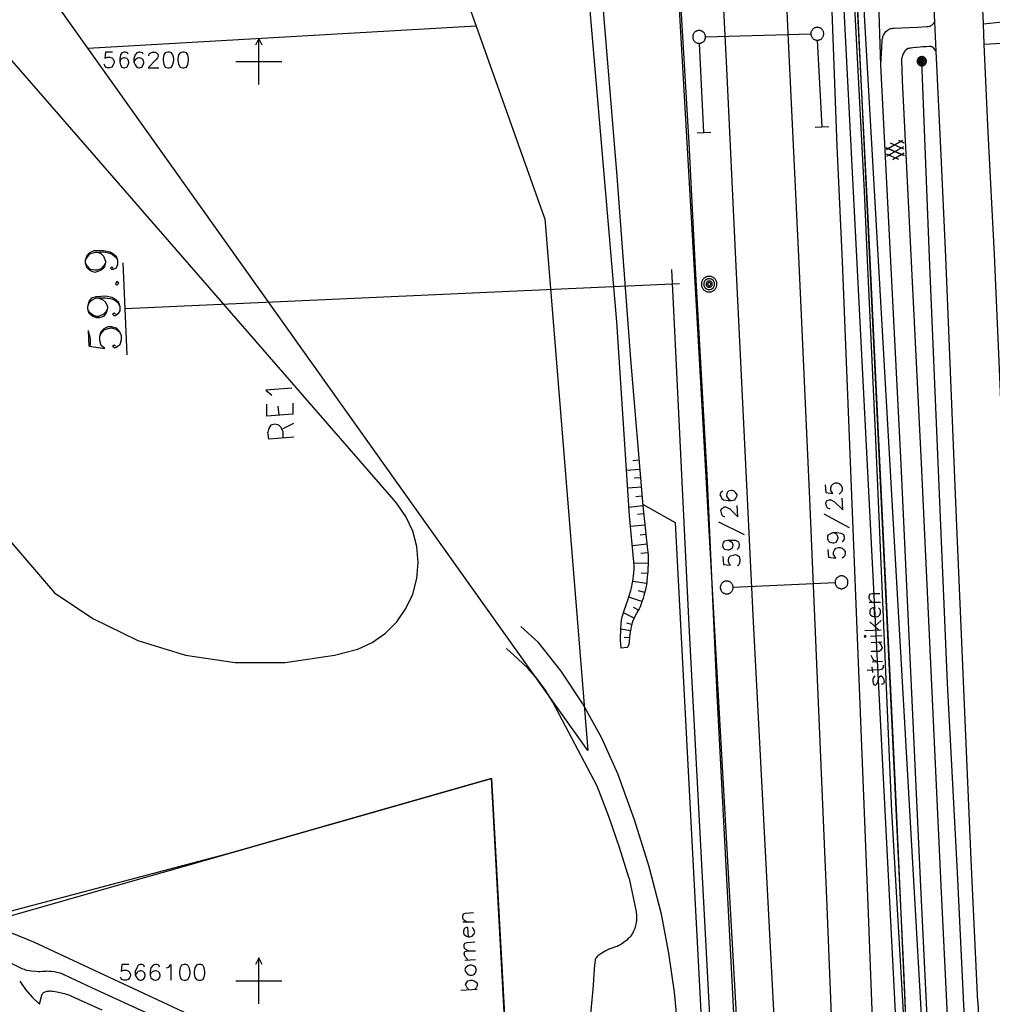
# Model space of a CAD drawing. Header units: millimetres. Extents: x 237058 to 239804, y 565701 to 567407.
# Tile 22 of 64: x 238074 to 238180, y 566097 to 566205. Entities that reach past the tile are written whole.
import ezdxf

# ---------------------------------------------------------------- set-up
doc = ezdxf.new("R2010")
doc.units = ezdxf.units.MM
doc.layers.add('T4675650', color=8, linetype='CONTINUOUS')

msp = doc.modelspace()

# ---------------------------------------------------------------- linework, layer by layer
at = {"layer": 'T4675650'}
for p, q in [((238147.365, 566177.975), (238140.329, 566301.143)), ((238131.124, 566182.923), (238109.653, 566243.239)), ((238173.882, 566064.719), (238164.727, 566226.1)), ((238173.693, 566201.148), (238173.539, 566204.323)), ((238081.395, 566201.466), (238123.652, 566203.913)), ((238178.942, 566201.891), (238178.841, 566204.124)), ((238100, 566197.5), (238100, 566202.5)), ((238148.605, 566202.708), (238160.067, 566203.013)), ((238158.796, 566178.048), (238157.64, 566202.295)), ((238161.283, 566192.921), (238160.802, 566202.333)), ((238148.435, 566192.281), (238147.941, 566201.99)), ((238173.71, 566201.126), (238173.693, 566201.148)), ((238178.939, 566201.891), (238178.942, 566201.891)), ((238097.5, 566200), (238102.5, 566200)), ((238151.945, 566177.737), (238150.887, 566200.022)), ((238160.534, 566192.883), (238162.032, 566192.959)), ((238147.686, 566192.243), (238149.184, 566192.319)), ((238168.283, 566190.428), (238170.025, 566191.41)), ((238170.025, 566191.41), (238168.283, 566190.428)), ((238170.183, 566191.168), (238169.629, 566191.411)), ((238169.629, 566191.411), (238170.183, 566191.168)), ((238170.209, 566189.795), (238168.273, 566190.636)), ((238168.273, 566190.636), (238170.209, 566189.795)), ((238168.318, 566189.722), (238170.183, 566190.752)), ((238168.318, 566189.722), (238170.183, 566190.752)), ((238170.196, 566190.482), (238168.749, 566191.118)), ((238170.196, 566190.482), (238168.749, 566191.118)), ((238169.627, 566189.37), (238168.307, 566189.951)), ((238169.627, 566189.37), (238168.307, 566189.951)), ((238168.982, 566189.359), (238170.197, 566190.044)), ((238170.197, 566190.044), (238168.982, 566189.359)), ((238085.679, 566168.105), (238085.227, 566178.095)), ((238153.471, 566069.894), (238147.365, 566177.975)), ((238145.781, 566175.826), (238085.453, 566173.1)), ((238081.53, 566169.033), (238081.453, 566170.733)), ((238102.067, 566162.509), (238102.176, 566161.528)), ((238102.503, 566160.001), (238103.812, 566160.655)), ((238102.612, 566159.782), (238102.612, 566159.019)), ((238141.37, 566156.625), (238140.707, 566156.569)), ((238141.454, 566155.622), (238140.011, 566155.501)), ((238141.529, 566154.725), (238140.842, 566154.667)), ((238141.613, 566153.722), (238140.134, 566153.598)), ((238141.786, 566151.669), (238140.269, 566151.505)), ((238141.698, 566152.71), (238141.019, 566152.653)), ((238141.881, 566150.788), (238141.192, 566150.714)), ((238161.462, 566150.789), (238164.245, 566149.32)), ((238142.012, 566149.581), (238140.44, 566149.411)), ((238150.021, 566149.939), (238152.804, 566148.547)), ((238142.124, 566148.546), (238141.487, 566148.477)), ((238142.238, 566147.489), (238140.639, 566147.316)), ((238142.334, 566146.554), (238141.555, 566146.495)), ((238142.364, 566145.391), (238140.817, 566145.422)), ((238142.304, 566144.298), (238141.596, 566144.359)), ((238142.187, 566143.237), (238140.695, 566143.454)), ((238151.609, 566142.823), (238162.705, 566143.325)), ((238141.989, 566142.259), (238141.305, 566142.434)), ((238141.688, 566141.254), (238140.249, 566141.739)), ((238166.409, 566141.203), (238167.646, 566141.203)), ((238140.844, 566139.468), (238139.681, 566140.05)), ((238141.314, 566140.321), (238140.76, 566140.611)), ((238140.577, 566138.751), (238140.032, 566138.893)), ((238166.487, 566139.039), (238167.414, 566138.189)), ((238167.028, 566138.575), (238167.724, 566139.193)), ((238140.432, 566138.071), (238139.387, 566138.258)), ((238165.946, 566138.111), (238167.724, 566138.189)), ((238140.322, 566137.311), (238139.757, 566137.351)), ((238166.564, 566137.493), (238167.801, 566137.57)), ((238166.641, 566136.797), (238167.801, 566136.874)), ((238128.189, 566135.028), (238126.946, 566136.165)), ((238166.719, 566134.71), (238167.878, 566134.787)), ((238166.796, 566133.55), (238166.719, 566134.169)), ((238136.804, 566121.17), (238131.979, 566130.311)), ((238070.339, 566106.316), (238125.329, 566122.026)), ((238125.329, 566122.026), (238127.602, 566079.919)), ((238122.192, 566106.417), (238123.429, 566106.417)), ((238100, 566097.5), (238100, 566102.5)), ((238122.424, 566102.242), (238123.583, 566102.32)), ((238097.5, 566100), (238102.5, 566100)), ((238121.96, 566098.996), (238123.738, 566099.073))]:
    msp.add_line(p, q, dxfattribs=at)
for points in [[(238150.887, 566200.022), (238147.737, 566261.821), (238144.301, 566327.303), (238141.118, 566388.504), (238138.25, 566444.056), (238135.826, 566489.791), (238132.031, 566560.563), (238128.723, 566619.254), (238128.606, 566621.477)], [(238157.64, 566202.295), (238155.691, 566245.428), (238152.377, 566312.168), (238145.814, 566436.29), (238140.995, 566524.483), (238137.319, 566582.472)], [(238147.911, 566583.159), (238154.37, 566537.171), (238164.335, 566340.343), (238166.261, 566340.476), (238169.446, 566276.643), (238160.366, 566276.342), (238162.631, 566225.548), (238170.903, 566063.994), (238163.188, 566066.598), (238163.426, 566063.23)], [(238173.539, 566204.323), (238173.332, 566208.608), (238171.818, 566250.032), (238170.118, 566294.25), (238168.37, 566331.61), (238166.573, 566367.418), (238165.511, 566389.606), (238164.265, 566413.218), (238163.04, 566435.041), (238161.162, 566480.563), (238160.282, 566505.323), (238158.346, 566548.159), (238156.519, 566560.894), (238155.946, 566564.326), (238153.988, 566573.359)], [(238152.628, 566077.07), (238152.36, 566083.003), (238151.346, 566102.809), (238149.887, 566131.12), (238148.836, 566154.383), (238147.511, 566177.536), (238146.818, 566191.134), (238145.326, 566216.225), (238143.667, 566242.381), (238142.441, 566268.199), (238141.29, 566293.663), (238139.571, 566327.745), (238138.049, 566360.107), (238135.004, 566420.897), (238133.385, 566451.315)], [(238127.528, 566081.285), (238126.128, 566107.217), (238125.329, 566122.026), (238096.491, 566113.787), (238063.54, 566105.084), (238053.353, 566119.259), (238043.069, 566132.743), (238031.978, 566142.635), (238022.066, 566151.476), (238007.726, 566202.48), (237992.12, 566257.709), (237989.19, 566268.108), (237979.57, 566302.628), (237965.974, 566298.488), (237947.291, 566363.769), (237927.587, 566364.472), (237926.001, 566373.845), (237922.135, 566384.05), (237898.929, 566384.625), (237889.718, 566442.757)], [(238168.007, 566063.917), (238167.287, 566082.485), (238166.302, 566108.254), (238163.501, 566178.261), (238162.93, 566190.789), (238161.633, 566226.083), (238158.193, 566296.93), (238156.218, 566335.353), (238154.105, 566377.589), (238154.074, 566378.208)], [(238135.808, 566125.058), (237973.7, 566352.69), (237972.28, 566355.056), (237970.558, 566358.321), (237968.884, 566362.631), (237968.459, 566364.922)], [(237951.183, 566289.881), (238077.763, 566142.203), (238081.929, 566139.398), (238086.831, 566137.038), (238092.03, 566135.434), (238097.41, 566134.623), (238102.851, 566134.623), (238108.23, 566135.434), (238108.969, 566135.611), (238109.067, 566135.627), (238110.755, 566136.08), (238112.339, 566136.818), (238113.771, 566137.821), (238115.006, 566139.056), (238116.009, 566140.488), (238116.747, 566142.072), (238117.2, 566143.76), (238117.352, 566145.501), (238117.2, 566147.242), (238116.747, 566148.93), (238116.009, 566150.513), (238115.006, 566151.945), (238114.683, 566152.312), (238017.989, 566263.51)], [(238170.563, 566064.843), (238171.711, 566064.425), (238170.174, 566101.29), (238164.856, 566212.496), (238161.38, 566277.552)], [(238161.443, 566276.378), (238162.883, 566249.43), (238166.265, 566183.036), (238169.227, 566121.086), (238170.968, 566082.254)], [(238178.841, 566204.124), (238180.927, 566204.322), (238181.113, 566204.348), (238181.251, 566204.38), (238181.354, 566204.415), (238181.43, 566204.447), (238181.487, 566204.477), (238181.571, 566204.528), (238181.654, 566204.591), (238181.712, 566204.646), (238181.754, 566204.697), (238181.784, 566204.744), (238181.806, 566204.787), (238181.835, 566204.865), (238181.849, 566204.925), (238181.861, 566205.016), (238181.862, 566205.108), (238181.764, 566207.596), (238180.976, 566230.22), (238178.978, 566273.266), (238178.978, 566273.297)], [(238178.942, 566201.891), (238182.058, 566202.065), (238183.165, 566202.118), (238183.226, 566202.124), (238183.286, 566202.133), (238183.401, 566202.161), (238183.503, 566202.197), (238183.589, 566202.235), (238183.661, 566202.274), (238183.72, 566202.312), (238183.768, 566202.349), (238183.806, 566202.383), (238183.863, 566202.447), (238183.897, 566202.499), (238183.916, 566202.54), (238183.935, 566202.604), (238183.94, 566202.672), (238183.757, 566207.665), (238182.969, 566230.301), (238180.98, 566273.139)], [(238178.841, 566204.124), (238178.482, 566212.06), (238177.27, 566241.515), (238176.024, 566271.744), (238175.996, 566272.248)], [(238135.751, 566226.256), (238138.951, 566187.529), (238140.446, 566167.628), (238141.784, 566151.687), (238142.304, 566146.877), (238142.325, 566146.662), (238142.352, 566146.257), (238142.364, 566145.902), (238142.366, 566145.591), (238142.362, 566145.319), (238142.343, 566144.843), (238142.319, 566144.485), (238142.271, 566143.95), (238142.211, 566143.415), (238142.163, 566143.079), (238142.11, 566142.788), (238142.055, 566142.534), (238142.003, 566142.314), (238141.9, 566141.931), (238141.815, 566141.645), (238141.676, 566141.219), (238141.527, 566140.795), (238141.481, 566140.675), (238141.382, 566140.456), (238141.286, 566140.269), (238140.926, 566139.626), (238140.842, 566139.463), (238140.782, 566139.339), (238140.702, 566139.15), (238140.634, 566138.954), (238140.587, 566138.79), (238140.517, 566138.5), (238140.471, 566138.281), (238140.411, 566137.951), (238140.356, 566137.621), (238140.339, 566137.504), (238140.321, 566137.298), (238140.301, 566136.987), (238140.287, 566136.832), (238140.266, 566136.677), (238140.255, 566136.614), (238140.226, 566136.497), (238140.195, 566136.412), (238140.164, 566136.356), (238140.137, 566136.32), (238140.114, 566136.298), (238140.074, 566136.273), (238140.028, 566136.26), (238139.421, 566136.186), (238139.36, 566137.07), (238139.351, 566137.314), (238139.354, 566137.498), (238139.379, 566138.049), (238139.394, 566138.439), (238139.408, 566138.731), (238139.425, 566138.95), (238139.444, 566139.113), (238139.461, 566139.235), (238139.496, 566139.417), (238139.541, 566139.598), (238139.605, 566139.815), (238139.728, 566140.188), (238140.017, 566141.019), (238140.109, 566141.298), (238140.292, 566141.876), (238140.47, 566142.457), (238140.518, 566142.624), (238140.591, 566142.918), (238140.638, 566143.14), (238140.698, 566143.476), (238140.747, 566143.815), (238140.773, 566144.034), (238140.809, 566144.419), (238140.825, 566144.708), (238140.831, 566144.924), (238140.826, 566145.248), (238140.818, 566145.41), (238140.805, 566145.572), (238140.328, 566150.588), (238138.965, 566171.689), (238136.057, 566205.57)], [(238167.696, 566199.618), (238167.174, 566215.603), (238164.228, 566217.682)], [(238168.888, 566064.039), (238171.758, 566065.339), (238170.284, 566094.007), (238168.881, 566118.446), (238167.126, 566158.907), (238166.236, 566178.385), (238165.892, 566185.915), (238164.228, 566217.682)], [(238167.696, 566199.618), (238167.823, 566202.217), (238167.836, 566202.372), (238167.857, 566202.506), (238167.884, 566202.621), (238167.914, 566202.72), (238167.946, 566202.806), (238167.978, 566202.879), (238168.045, 566203.005), (238168.105, 566203.097), (238168.155, 566203.164), (238168.24, 566203.262), (238168.337, 566203.356), (238168.431, 566203.431), (238168.514, 566203.485), (238168.589, 566203.525), (238168.655, 566203.553), (238168.773, 566203.591), (238168.863, 566203.612), (238169, 566203.632), (238169.139, 566203.642), (238170.737, 566203.705), (238171.714, 566203.753), (238172.69, 566203.807), (238172.847, 566203.822), (238172.966, 566203.844), (238173.051, 566203.869), (238173.112, 566203.894), (238173.155, 566203.916), (238173.214, 566203.957), (238173.266, 566204.007), (238173.539, 566204.323)], [(238147.41, 566203.184), (238147.369, 566203.139), (238147.332, 566203.091), (238147.299, 566203.039), (238147.271, 566202.985), (238147.247, 566202.928), (238147.229, 566202.87), (238147.216, 566202.811), (238147.208, 566202.75), (238147.205, 566202.689), (238147.208, 566202.628), (238147.216, 566202.567), (238147.229, 566202.508), (238147.247, 566202.45), (238147.271, 566202.393), (238147.299, 566202.339), (238147.332, 566202.287), (238147.369, 566202.239), (238147.41, 566202.194), (238147.455, 566202.153), (238147.503, 566202.116), (238147.555, 566202.083), (238147.609, 566202.055), (238147.666, 566202.031), (238147.724, 566202.013), (238147.783, 566202), (238147.844, 566201.992), (238147.905, 566201.989), (238147.966, 566201.992), (238148.027, 566202), (238148.086, 566202.013), (238148.144, 566202.031), (238148.201, 566202.055), (238148.255, 566202.083), (238148.307, 566202.116), (238148.355, 566202.153), (238148.4, 566202.194), (238148.441, 566202.239), (238148.478, 566202.287), (238148.511, 566202.339), (238148.539, 566202.393), (238148.563, 566202.45), (238148.581, 566202.508), (238148.594, 566202.567), (238148.602, 566202.628), (238148.605, 566202.689), (238148.602, 566202.75), (238148.594, 566202.811), (238148.581, 566202.87), (238148.563, 566202.928), (238148.539, 566202.985), (238148.511, 566203.039), (238148.478, 566203.091), (238148.441, 566203.139), (238148.4, 566203.184), (238148.355, 566203.225), (238148.307, 566203.262), (238148.255, 566203.295), (238148.201, 566203.323), (238148.144, 566203.347), (238148.086, 566203.365), (238148.027, 566203.378), (238147.966, 566203.386), (238147.905, 566203.389), (238147.844, 566203.386), (238147.783, 566203.378), (238147.724, 566203.365), (238147.666, 566203.347), (238147.609, 566203.323), (238147.555, 566203.295), (238147.503, 566203.262), (238147.455, 566203.225), (238147.41, 566203.184)], [(238160.272, 566203.527), (238160.231, 566203.482), (238160.194, 566203.434), (238160.161, 566203.382), (238160.133, 566203.328), (238160.109, 566203.271), (238160.091, 566203.213), (238160.078, 566203.154), (238160.07, 566203.093), (238160.067, 566203.032), (238160.07, 566202.971), (238160.078, 566202.91), (238160.091, 566202.851), (238160.109, 566202.793), (238160.133, 566202.736), (238160.161, 566202.682), (238160.194, 566202.63), (238160.231, 566202.582), (238160.272, 566202.537), (238160.317, 566202.496), (238160.365, 566202.459), (238160.417, 566202.426), (238160.471, 566202.398), (238160.528, 566202.374), (238160.586, 566202.356), (238160.645, 566202.343), (238160.706, 566202.335), (238160.767, 566202.332), (238160.828, 566202.335), (238160.889, 566202.343), (238160.948, 566202.356), (238161.006, 566202.374), (238161.063, 566202.398), (238161.117, 566202.426), (238161.169, 566202.459), (238161.217, 566202.496), (238161.262, 566202.537), (238161.303, 566202.582), (238161.34, 566202.63), (238161.373, 566202.682), (238161.401, 566202.736), (238161.425, 566202.793), (238161.443, 566202.851), (238161.456, 566202.91), (238161.464, 566202.971), (238161.467, 566203.032), (238161.464, 566203.093), (238161.456, 566203.154), (238161.443, 566203.213), (238161.425, 566203.271), (238161.401, 566203.328), (238161.373, 566203.382), (238161.34, 566203.434), (238161.303, 566203.482), (238161.262, 566203.527), (238161.217, 566203.568), (238161.169, 566203.605), (238161.117, 566203.638), (238161.063, 566203.666), (238161.006, 566203.69), (238160.948, 566203.708), (238160.889, 566203.721), (238160.828, 566203.729), (238160.767, 566203.732), (238160.706, 566203.729), (238160.645, 566203.721), (238160.586, 566203.708), (238160.528, 566203.69), (238160.471, 566203.666), (238160.417, 566203.638), (238160.365, 566203.605), (238160.317, 566203.568), (238160.272, 566203.527)], [(238100.363, 566201.787), (238100, 566202.5), (238099.637, 566201.787)], [(238084.081, 566201.036), (238083.308, 566201.036), (238083.231, 566200.34), (238083.308, 566200.418), (238083.54, 566200.495), (238083.772, 566200.495), (238084.004, 566200.418), (238084.159, 566200.263), (238084.236, 566200.031), (238084.236, 566199.877), (238084.159, 566199.645), (238084.004, 566199.413), (238083.772, 566199.335), (238083.54, 566199.335), (238083.308, 566199.413), (238083.231, 566199.567), (238083.154, 566199.722)], [(238085.782, 566200.804), (238085.705, 566200.959), (238085.473, 566201.036), (238085.318, 566201.036), (238085.086, 566200.959), (238084.932, 566200.727), (238084.854, 566200.34), (238084.854, 566199.954), (238084.932, 566199.645), (238085.086, 566199.413), (238085.318, 566199.335), (238085.396, 566199.335), (238085.628, 566199.413), (238085.782, 566199.645), (238085.859, 566199.877), (238085.859, 566199.954), (238085.782, 566200.186), (238085.628, 566200.34), (238085.396, 566200.418), (238085.318, 566200.418), (238085.086, 566200.34), (238084.932, 566200.186), (238084.854, 566199.954)], [(238087.405, 566200.804), (238087.328, 566200.959), (238087.096, 566201.036), (238086.942, 566201.036), (238086.71, 566200.959), (238086.555, 566200.727), (238086.401, 566200.34), (238086.401, 566199.954), (238086.555, 566199.645), (238086.71, 566199.413), (238086.942, 566199.335), (238087.019, 566199.335), (238087.251, 566199.413), (238087.405, 566199.645), (238087.483, 566199.877), (238087.483, 566199.954), (238087.405, 566200.186), (238087.251, 566200.34), (238087.019, 566200.418), (238086.942, 566200.418), (238086.71, 566200.34), (238086.555, 566200.186), (238086.401, 566199.954)], [(238088.024, 566200.65), (238088.024, 566200.727), (238088.101, 566200.882), (238088.256, 566200.959), (238088.41, 566201.036), (238088.72, 566201.036), (238088.874, 566200.959), (238088.952, 566200.882), (238089.029, 566200.727), (238089.029, 566200.572), (238088.952, 566200.418), (238088.797, 566200.186), (238087.947, 566199.335), (238089.106, 566199.335)], [(238090.111, 566201.036), (238089.802, 566200.959), (238089.647, 566200.727), (238089.57, 566200.34), (238089.57, 566200.108), (238089.647, 566199.722), (238089.802, 566199.413), (238090.111, 566199.335), (238090.266, 566199.335), (238090.498, 566199.413), (238090.652, 566199.722), (238090.73, 566200.108), (238090.73, 566200.34), (238090.652, 566200.727), (238090.498, 566200.959), (238090.266, 566201.036), (238090.111, 566201.036)], [(238091.734, 566201.036), (238091.425, 566200.959), (238091.271, 566200.727), (238091.193, 566200.34), (238091.193, 566200.108), (238091.271, 566199.722), (238091.425, 566199.413), (238091.734, 566199.335), (238091.889, 566199.335), (238092.121, 566199.413), (238092.276, 566199.722), (238092.353, 566200.108), (238092.353, 566200.34), (238092.276, 566200.727), (238092.121, 566200.959), (238091.889, 566201.036), (238091.734, 566201.036)], [(238173.693, 566201.148), (238173.416, 566201.496), (238173.381, 566201.534), (238173.343, 566201.563), (238173.305, 566201.586), (238173.267, 566201.603), (238173.19, 566201.625), (238173.117, 566201.637), (238173.05, 566201.641), (238172.93, 566201.639), (238172.658, 566201.619), (238172.218, 566201.603), (238171.952, 566201.588), (238171.553, 566201.555), (238171.154, 566201.509), (238170.973, 566201.484), (238170.839, 566201.46), (238170.739, 566201.436), (238170.666, 566201.412), (238170.557, 566201.365), (238170.503, 566201.336), (238170.45, 566201.303), (238170.387, 566201.254), (238170.338, 566201.207), (238170.301, 566201.164), (238170.244, 566201.082), (238170.208, 566201.016), (238170.159, 566200.913), (238170.049, 566200.655), (238170.004, 566200.541), (238169.975, 566200.454), (238169.957, 566200.389), (238169.94, 566200.291), (238169.935, 566200.19), (238169.998, 566197.954), (238172.067, 566156.305), (238174.204, 566110.365), (238175.599, 566082.025)], [(238178.225, 566097.704), (238177.526, 566113.173), (238175.83, 566152.026), (238174.763, 566178.772), (238174.241, 566189.81), (238173.693, 566201.148)], [(238181.211, 566151.673), (238180.711, 566164.05), (238180.035, 566179.011), (238179.375, 566192.308), (238178.942, 566201.891)], [(238172.637, 566200.047), (238172.635, 566200.091), (238172.629, 566200.134), (238172.62, 566200.176), (238172.607, 566200.218), (238172.59, 566200.258), (238172.57, 566200.297), (238172.547, 566200.334), (238172.52, 566200.368), (238172.491, 566200.401), (238172.458, 566200.43), (238172.424, 566200.457), (238172.387, 566200.48), (238172.348, 566200.5), (238172.308, 566200.517), (238172.266, 566200.53), (238172.224, 566200.539), (238172.181, 566200.545), (238172.137, 566200.547), (238172.093, 566200.545), (238172.05, 566200.539), (238172.008, 566200.53), (238171.966, 566200.517), (238171.926, 566200.5), (238171.887, 566200.48), (238171.85, 566200.457), (238171.816, 566200.43), (238171.783, 566200.401), (238171.754, 566200.368), (238171.727, 566200.334), (238171.704, 566200.297), (238171.684, 566200.258), (238171.667, 566200.218), (238171.654, 566200.176), (238171.645, 566200.134), (238171.639, 566200.091), (238171.637, 566200.047), (238171.639, 566200.003), (238171.645, 566199.96), (238171.654, 566199.918), (238171.667, 566199.876), (238171.684, 566199.836), (238171.704, 566199.797), (238171.727, 566199.76), (238171.754, 566199.726), (238171.783, 566199.693), (238171.816, 566199.664), (238171.85, 566199.637), (238171.887, 566199.614), (238171.926, 566199.594), (238171.966, 566199.577), (238172.008, 566199.564), (238172.05, 566199.555), (238172.093, 566199.549), (238172.137, 566199.547), (238172.181, 566199.549), (238172.224, 566199.555), (238172.266, 566199.564), (238172.308, 566199.577), (238172.348, 566199.594), (238172.387, 566199.614), (238172.424, 566199.637), (238172.458, 566199.664), (238172.491, 566199.693), (238172.52, 566199.726), (238172.547, 566199.76), (238172.57, 566199.797), (238172.59, 566199.836), (238172.607, 566199.876), (238172.62, 566199.918), (238172.629, 566199.96), (238172.635, 566200.003), (238172.637, 566200.047)], [(238172.487, 566200.047), (238172.486, 566200.078), (238172.482, 566200.108), (238172.475, 566200.138), (238172.466, 566200.167), (238172.454, 566200.195), (238172.44, 566200.222), (238172.424, 566200.248), (238172.405, 566200.272), (238172.384, 566200.294), (238172.362, 566200.315), (238172.338, 566200.334), (238172.312, 566200.35), (238172.285, 566200.364), (238172.257, 566200.376), (238172.228, 566200.385), (238172.198, 566200.392), (238172.168, 566200.396), (238172.137, 566200.397), (238172.106, 566200.396), (238172.076, 566200.392), (238172.046, 566200.385), (238172.017, 566200.376), (238171.989, 566200.364), (238171.962, 566200.35), (238171.936, 566200.334), (238171.912, 566200.315), (238171.89, 566200.294), (238171.869, 566200.272), (238171.85, 566200.248), (238171.834, 566200.222), (238171.82, 566200.195), (238171.808, 566200.167), (238171.799, 566200.138), (238171.792, 566200.108), (238171.788, 566200.078), (238171.787, 566200.047), (238171.788, 566200.016), (238171.792, 566199.986), (238171.799, 566199.956), (238171.808, 566199.927), (238171.82, 566199.899), (238171.834, 566199.872), (238171.85, 566199.846), (238171.869, 566199.822), (238171.89, 566199.8), (238171.912, 566199.779), (238171.936, 566199.76), (238171.962, 566199.744), (238171.989, 566199.73), (238172.017, 566199.718), (238172.046, 566199.709), (238172.076, 566199.702), (238172.106, 566199.698), (238172.137, 566199.697), (238172.168, 566199.698), (238172.198, 566199.702), (238172.228, 566199.709), (238172.257, 566199.718), (238172.285, 566199.73), (238172.312, 566199.744), (238172.338, 566199.76), (238172.362, 566199.779), (238172.384, 566199.8), (238172.405, 566199.822), (238172.424, 566199.846), (238172.44, 566199.872), (238172.454, 566199.899), (238172.466, 566199.927), (238172.475, 566199.956), (238172.482, 566199.986), (238172.486, 566200.016), (238172.487, 566200.047)], [(238172.337, 566200.047), (238172.336, 566200.064), (238172.334, 566200.082), (238172.33, 566200.099), (238172.325, 566200.115), (238172.318, 566200.132), (238172.31, 566200.147), (238172.301, 566200.162), (238172.29, 566200.176), (238172.278, 566200.188), (238172.266, 566200.2), (238172.252, 566200.211), (238172.237, 566200.22), (238172.222, 566200.228), (238172.205, 566200.235), (238172.189, 566200.24), (238172.172, 566200.244), (238172.154, 566200.246), (238172.137, 566200.247), (238172.12, 566200.246), (238172.102, 566200.244), (238172.085, 566200.24), (238172.069, 566200.235), (238172.052, 566200.228), (238172.037, 566200.22), (238172.022, 566200.211), (238172.008, 566200.2), (238171.996, 566200.188), (238171.984, 566200.176), (238171.973, 566200.162), (238171.964, 566200.147), (238171.956, 566200.132), (238171.949, 566200.115), (238171.944, 566200.099), (238171.94, 566200.082), (238171.938, 566200.064), (238171.937, 566200.047), (238171.938, 566200.03), (238171.94, 566200.012), (238171.944, 566199.995), (238171.949, 566199.979), (238171.956, 566199.962), (238171.964, 566199.947), (238171.973, 566199.932), (238171.984, 566199.918), (238171.996, 566199.906), (238172.008, 566199.894), (238172.022, 566199.883), (238172.037, 566199.874), (238172.052, 566199.866), (238172.069, 566199.859), (238172.085, 566199.854), (238172.102, 566199.85), (238172.12, 566199.848), (238172.137, 566199.847), (238172.154, 566199.848), (238172.172, 566199.85), (238172.189, 566199.854), (238172.205, 566199.859), (238172.222, 566199.866), (238172.237, 566199.874), (238172.252, 566199.883), (238172.266, 566199.894), (238172.278, 566199.906), (238172.29, 566199.918), (238172.301, 566199.932), (238172.31, 566199.947), (238172.318, 566199.962), (238172.325, 566199.979), (238172.33, 566199.995), (238172.334, 566200.012), (238172.336, 566200.03), (238172.337, 566200.047)], [(238172.237, 566200.047), (238172.237, 566200.056), (238172.235, 566200.064), (238172.234, 566200.073), (238172.231, 566200.081), (238172.228, 566200.089), (238172.224, 566200.097), (238172.219, 566200.104), (238172.214, 566200.111), (238172.208, 566200.118), (238172.201, 566200.124), (238172.194, 566200.129), (238172.187, 566200.134), (238172.179, 566200.138), (238172.171, 566200.141), (238172.163, 566200.144), (238172.154, 566200.145), (238172.146, 566200.147), (238172.137, 566200.147), (238172.128, 566200.147), (238172.12, 566200.145), (238172.111, 566200.144), (238172.103, 566200.141), (238172.095, 566200.138), (238172.087, 566200.134), (238172.08, 566200.129), (238172.073, 566200.124), (238172.066, 566200.118), (238172.06, 566200.111), (238172.055, 566200.104), (238172.05, 566200.097), (238172.046, 566200.089), (238172.043, 566200.081), (238172.04, 566200.073), (238172.039, 566200.064), (238172.037, 566200.056), (238172.037, 566200.047), (238172.037, 566200.038), (238172.039, 566200.03), (238172.04, 566200.021), (238172.043, 566200.013), (238172.046, 566200.005), (238172.05, 566199.997), (238172.055, 566199.99), (238172.06, 566199.983), (238172.066, 566199.976), (238172.073, 566199.97), (238172.08, 566199.965), (238172.087, 566199.96), (238172.095, 566199.956), (238172.103, 566199.953), (238172.111, 566199.95), (238172.12, 566199.949), (238172.128, 566199.947), (238172.137, 566199.947), (238172.146, 566199.947), (238172.154, 566199.949), (238172.163, 566199.95), (238172.171, 566199.953), (238172.179, 566199.956), (238172.187, 566199.96), (238172.194, 566199.965), (238172.201, 566199.97), (238172.208, 566199.976), (238172.214, 566199.983), (238172.219, 566199.99), (238172.224, 566199.997), (238172.228, 566200.005), (238172.231, 566200.013), (238172.234, 566200.021), (238172.235, 566200.03), (238172.237, 566200.038), (238172.237, 566200.047)], [(238177.476, 566081.488), (238176.038, 566111.794), (238174.929, 566132.371), (238172.971, 566178.69), (238172.137, 566200.047)], [(238173.419, 566081.914), (238172.024, 566110.261), (238169.887, 566156.199), (238167.696, 566199.618)], [(238131.124, 566182.923), (238131.124, 566182.923), (238135.808, 566125.058)], [(238082.226, 566179.314), (238082.767, 566179.159), (238083.076, 566178.85), (238083.308, 566178.309), (238083.308, 566178.154), (238083.154, 566177.613), (238082.845, 566177.304), (238082.381, 566177.149), (238082.149, 566177.072), (238081.685, 566177.227), (238081.299, 566177.536), (238081.144, 566178.077), (238081.144, 566178.386), (238081.299, 566178.927), (238081.608, 566179.237), (238082.072, 566179.468), (238083.076, 566179.468), (238083.772, 566179.314), (238084.081, 566179.159), (238084.468, 566178.85), (238084.623, 566178.386), (238084.623, 566177.922), (238084.468, 566177.536), (238084.159, 566177.381), (238084.004, 566177.381), (238083.85, 566177.536), (238084.004, 566177.691), (238084.159, 566177.536)], [(238081.144, 566178.386), (238081.299, 566178.695), (238081.608, 566179.082), (238082.072, 566179.237), (238083.076, 566179.314), (238083.772, 566179.159), (238084.081, 566179.005), (238084.468, 566178.695), (238084.623, 566178.386)], [(238083.308, 566178.154), (238083.154, 566177.845), (238082.845, 566177.459), (238082.381, 566177.304), (238082.149, 566177.304), (238081.685, 566177.381), (238081.299, 566177.768), (238081.144, 566178.077)], [(238159.034, 565882.803), (238153.189, 566009.857), (238152.094, 566039.352), (238146.83, 566138.695), (238144.953, 566177.398)], [(238166.538, 565874.917), (238163.579, 565936.318), (238160.183, 566010.148), (238159.087, 566039.668), (238156.372, 566090.517), (238153.821, 566139.048), (238151.945, 566177.737)], [(238161.799, 566108.945), (238159.956, 566152.381), (238158.796, 566178.048)], [(238148.4, 566176.393), (238148.35, 566176.338), (238148.305, 566176.28), (238148.265, 566176.217), (238148.231, 566176.151), (238148.202, 566176.083), (238148.18, 566176.012), (238148.164, 566175.94), (238148.154, 566175.866), (238148.151, 566175.792), (238148.154, 566175.718), (238148.164, 566175.644), (238148.18, 566175.572), (238148.202, 566175.501), (238148.231, 566175.433), (238148.265, 566175.367), (238148.305, 566175.304), (238148.35, 566175.246), (238148.4, 566175.191), (238148.455, 566175.141), (238148.513, 566175.096), (238148.576, 566175.056), (238148.642, 566175.022), (238148.71, 566174.993), (238148.781, 566174.971), (238148.853, 566174.955), (238148.927, 566174.945), (238149.001, 566174.942), (238149.075, 566174.945), (238149.149, 566174.955), (238149.221, 566174.971), (238149.292, 566174.993), (238149.36, 566175.022), (238149.426, 566175.056), (238149.489, 566175.096), (238149.547, 566175.141), (238149.602, 566175.191), (238149.652, 566175.246), (238149.697, 566175.304), (238149.737, 566175.367), (238149.771, 566175.433), (238149.8, 566175.501), (238149.822, 566175.572), (238149.838, 566175.644), (238149.848, 566175.718), (238149.851, 566175.792), (238149.848, 566175.866), (238149.838, 566175.94), (238149.822, 566176.012), (238149.8, 566176.083), (238149.771, 566176.151), (238149.737, 566176.217), (238149.697, 566176.28), (238149.652, 566176.338), (238149.602, 566176.393), (238149.547, 566176.443), (238149.489, 566176.488), (238149.426, 566176.528), (238149.36, 566176.562), (238149.292, 566176.591), (238149.221, 566176.613), (238149.149, 566176.629), (238149.075, 566176.639), (238149.001, 566176.642), (238148.927, 566176.639), (238148.853, 566176.629), (238148.781, 566176.613), (238148.71, 566176.591), (238148.642, 566176.562), (238148.576, 566176.528), (238148.513, 566176.488), (238148.455, 566176.443), (238148.4, 566176.393)], [(238148.58, 566176.213), (238148.545, 566176.174), (238148.514, 566176.133), (238148.486, 566176.089), (238148.462, 566176.043), (238148.442, 566175.996), (238148.426, 566175.946), (238148.415, 566175.895), (238148.408, 566175.844), (238148.406, 566175.792), (238148.408, 566175.74), (238148.415, 566175.689), (238148.426, 566175.638), (238148.442, 566175.588), (238148.462, 566175.541), (238148.486, 566175.495), (238148.514, 566175.451), (238148.545, 566175.41), (238148.58, 566175.371), (238148.619, 566175.336), (238148.66, 566175.305), (238148.704, 566175.277), (238148.75, 566175.253), (238148.797, 566175.233), (238148.847, 566175.217), (238148.898, 566175.206), (238148.949, 566175.199), (238149.001, 566175.197), (238149.053, 566175.199), (238149.104, 566175.206), (238149.155, 566175.217), (238149.205, 566175.233), (238149.252, 566175.253), (238149.298, 566175.277), (238149.342, 566175.305), (238149.383, 566175.336), (238149.422, 566175.371), (238149.457, 566175.41), (238149.488, 566175.451), (238149.516, 566175.495), (238149.54, 566175.541), (238149.56, 566175.588), (238149.576, 566175.638), (238149.587, 566175.689), (238149.594, 566175.74), (238149.596, 566175.792), (238149.594, 566175.844), (238149.587, 566175.895), (238149.576, 566175.946), (238149.56, 566175.996), (238149.54, 566176.043), (238149.516, 566176.089), (238149.488, 566176.133), (238149.457, 566176.174), (238149.422, 566176.213), (238149.383, 566176.248), (238149.342, 566176.279), (238149.298, 566176.307), (238149.252, 566176.331), (238149.205, 566176.351), (238149.155, 566176.367), (238149.104, 566176.378), (238149.053, 566176.385), (238149.001, 566176.387), (238148.949, 566176.385), (238148.898, 566176.378), (238148.847, 566176.367), (238148.797, 566176.351), (238148.75, 566176.331), (238148.704, 566176.307), (238148.66, 566176.279), (238148.619, 566176.248), (238148.58, 566176.213)], [(238084.391, 566175.835), (238084.545, 566175.681), (238084.777, 566175.913), (238084.545, 566176.067), (238084.391, 566175.835)], [(238149.241, 566176.032), (238149.22, 566176.052), (238149.196, 566176.071), (238149.171, 566176.086), (238149.145, 566176.1), (238149.117, 566176.111), (238149.089, 566176.12), (238149.06, 566176.127), (238149.031, 566176.131), (238149.001, 566176.132), (238148.971, 566176.131), (238148.942, 566176.127), (238148.913, 566176.12), (238148.885, 566176.111), (238148.857, 566176.1), (238148.831, 566176.086), (238148.806, 566176.071), (238148.782, 566176.052), (238148.761, 566176.032), (238148.741, 566176.011), (238148.722, 566175.987), (238148.707, 566175.962), (238148.693, 566175.936), (238148.682, 566175.908), (238148.673, 566175.88), (238148.666, 566175.851), (238148.662, 566175.822), (238148.661, 566175.792), (238148.662, 566175.762), (238148.666, 566175.733), (238148.673, 566175.704), (238148.682, 566175.676), (238148.693, 566175.648), (238148.707, 566175.622), (238148.722, 566175.597), (238148.741, 566175.573), (238148.761, 566175.552), (238148.782, 566175.532), (238148.806, 566175.513), (238148.831, 566175.498), (238148.857, 566175.484), (238148.885, 566175.473), (238148.913, 566175.464), (238148.942, 566175.457), (238148.971, 566175.453), (238149.001, 566175.452), (238149.031, 566175.453), (238149.06, 566175.457), (238149.089, 566175.464), (238149.117, 566175.473), (238149.145, 566175.484), (238149.171, 566175.498), (238149.196, 566175.513), (238149.22, 566175.532), (238149.241, 566175.552), (238149.261, 566175.573), (238149.28, 566175.597), (238149.295, 566175.622), (238149.309, 566175.648), (238149.32, 566175.676), (238149.329, 566175.704), (238149.336, 566175.733), (238149.34, 566175.762), (238149.341, 566175.792), (238149.34, 566175.822), (238149.336, 566175.851), (238149.329, 566175.88), (238149.32, 566175.908), (238149.309, 566175.936), (238149.295, 566175.962), (238149.28, 566175.987), (238149.261, 566176.011), (238149.241, 566176.032)], [(238148.881, 566175.912), (238148.871, 566175.901), (238148.862, 566175.89), (238148.854, 566175.877), (238148.847, 566175.864), (238148.841, 566175.85), (238148.837, 566175.836), (238148.834, 566175.822), (238148.832, 566175.807), (238148.831, 566175.792), (238148.832, 566175.777), (238148.834, 566175.762), (238148.837, 566175.748), (238148.841, 566175.734), (238148.847, 566175.72), (238148.854, 566175.707), (238148.862, 566175.694), (238148.871, 566175.683), (238148.881, 566175.672), (238148.892, 566175.662), (238148.903, 566175.653), (238148.916, 566175.645), (238148.929, 566175.638), (238148.943, 566175.632), (238148.957, 566175.628), (238148.971, 566175.625), (238148.986, 566175.623), (238149.001, 566175.622), (238149.016, 566175.623), (238149.031, 566175.625), (238149.045, 566175.628), (238149.059, 566175.632), (238149.073, 566175.638), (238149.086, 566175.645), (238149.099, 566175.653), (238149.11, 566175.662), (238149.121, 566175.672), (238149.131, 566175.683), (238149.14, 566175.694), (238149.148, 566175.707), (238149.155, 566175.72), (238149.161, 566175.734), (238149.165, 566175.748), (238149.168, 566175.762), (238149.17, 566175.777), (238149.171, 566175.792), (238149.17, 566175.807), (238149.168, 566175.822), (238149.165, 566175.836), (238149.161, 566175.85), (238149.155, 566175.864), (238149.148, 566175.877), (238149.14, 566175.89), (238149.131, 566175.901), (238149.121, 566175.912), (238149.11, 566175.922), (238149.099, 566175.931), (238149.086, 566175.939), (238149.073, 566175.946), (238149.059, 566175.952), (238149.045, 566175.956), (238149.031, 566175.959), (238149.016, 566175.961), (238149.001, 566175.962), (238148.986, 566175.961), (238148.971, 566175.959), (238148.957, 566175.956), (238148.943, 566175.952), (238148.929, 566175.946), (238148.916, 566175.939), (238148.903, 566175.931), (238148.892, 566175.922), (238148.881, 566175.912)], [(238082.458, 566174.289), (238082.999, 566174.135), (238083.308, 566173.825), (238083.54, 566173.362), (238083.54, 566173.13), (238083.386, 566172.666), (238083.076, 566172.279), (238082.613, 566172.125), (238082.381, 566172.125), (238081.917, 566172.279), (238081.53, 566172.588), (238081.376, 566173.052), (238081.376, 566173.362), (238081.53, 566173.903), (238081.84, 566174.289), (238082.303, 566174.444), (238083.308, 566174.521), (238084.004, 566174.366), (238084.313, 566174.212), (238084.7, 566173.903), (238084.854, 566173.362), (238084.854, 566172.898), (238084.7, 566172.588), (238084.391, 566172.357), (238084.236, 566172.357), (238084.081, 566172.511), (238084.236, 566172.666), (238084.391, 566172.511)], [(238081.376, 566173.362), (238081.53, 566173.748), (238081.84, 566174.057), (238082.303, 566174.289), (238083.308, 566174.289), (238084.004, 566174.212), (238084.313, 566174.057), (238084.7, 566173.748), (238084.854, 566173.362)], [(238083.54, 566173.13), (238083.386, 566172.82), (238083.076, 566172.511), (238082.535, 566172.279), (238082.381, 566172.279), (238081.917, 566172.434), (238081.53, 566172.743), (238081.376, 566173.052)], [(238081.53, 566169.033), (238083.231, 566168.801), (238082.845, 566169.11), (238082.69, 566169.651), (238082.69, 566170.115), (238082.845, 566170.656), (238083.154, 566170.965), (238083.618, 566171.197), (238083.927, 566171.197), (238084.468, 566171.042), (238084.777, 566170.733), (238085.009, 566170.192), (238085.009, 566169.728), (238084.854, 566169.187), (238084.7, 566169.033), (238084.391, 566168.878), (238084.236, 566168.878), (238084.081, 566169.033), (238084.236, 566169.187), (238084.391, 566169.033)], [(238082.69, 566170.115), (238082.845, 566170.424), (238083.154, 566170.811), (238083.618, 566170.965), (238083.927, 566171.042), (238084.468, 566170.888), (238084.854, 566170.579), (238085.009, 566170.192)], [(238081.685, 566169.11), (238081.685, 566169.883), (238081.453, 566170.733)], [(238103.594, 566164.473), (238100.758, 566164.255), (238101.412, 566163.709)], [(238103.703, 566162.837), (238103.703, 566161.637), (238100.867, 566161.419), (238100.867, 566162.728)], [(238102.612, 566159.782), (238102.394, 566160.219), (238102.176, 566160.437), (238101.739, 566160.546), (238101.303, 566160.437), (238101.085, 566160.11), (238100.976, 566159.673)], [(238103.812, 566159.128), (238101.085, 566158.91), (238100.976, 566159.673)], [(238161.617, 566153.958), (238161.694, 566153.108), (238162.467, 566153.031), (238162.39, 566153.108), (238162.235, 566153.34), (238162.235, 566153.649), (238162.312, 566153.881), (238162.467, 566154.036), (238162.699, 566154.19), (238162.931, 566154.19), (238163.163, 566154.113), (238163.317, 566153.958), (238163.472, 566153.649), (238163.472, 566153.417), (238163.395, 566153.185), (238163.317, 566153.108), (238163.163, 566152.953)], [(238150.485, 566153.263), (238150.253, 566153.108), (238150.176, 566152.876), (238150.253, 566152.722), (238150.33, 566152.49), (238150.562, 566152.335), (238151.026, 566152.258), (238151.413, 566152.258), (238151.799, 566152.335), (238151.954, 566152.567), (238152.031, 566152.799), (238152.031, 566152.876), (238151.876, 566153.108), (238151.722, 566153.263), (238151.49, 566153.34), (238151.413, 566153.34), (238151.103, 566153.263), (238150.949, 566153.108), (238150.872, 566152.799), (238150.872, 566152.722), (238151.026, 566152.49), (238151.181, 566152.335), (238151.413, 566152.258)], [(238152.06, 566068.742), (238149.488, 566069.531), (238148.511, 566089.029), (238146.746, 566122.811), (238145.346, 566149.814), (238141.857, 566151.766)], [(238150.717, 566150.48), (238150.64, 566150.48), (238150.485, 566150.557), (238150.408, 566150.634), (238150.33, 566150.866), (238150.253, 566151.175), (238150.33, 566151.33), (238150.485, 566151.407), (238150.64, 566151.562), (238150.794, 566151.562), (238150.949, 566151.485), (238151.258, 566151.33), (238152.108, 566150.48), (238152.031, 566151.717)], [(238162.158, 566151.33), (238162.081, 566151.33), (238161.926, 566151.407), (238161.849, 566151.485), (238161.771, 566151.639), (238161.694, 566151.949), (238161.771, 566152.18), (238161.849, 566152.258), (238162.081, 566152.335), (238162.235, 566152.335), (238162.39, 566152.258), (238162.622, 566152.103), (238163.549, 566151.253), (238163.472, 566152.49)], [(238162.467, 566148.779), (238162.699, 566148.702), (238162.931, 566148.47), (238163.008, 566148.238), (238163.008, 566148.161), (238162.931, 566147.929), (238162.776, 566147.697), (238162.544, 566147.62), (238162.467, 566147.62), (238162.158, 566147.697), (238162.003, 566147.851), (238161.926, 566148.083), (238161.926, 566148.238), (238161.926, 566148.47), (238162.158, 566148.624), (238162.467, 566148.779), (238162.931, 566148.779), (238163.317, 566148.702), (238163.627, 566148.547), (238163.704, 566148.315), (238163.704, 566148.083), (238163.627, 566147.851), (238163.472, 566147.774)], [(238151.026, 566147.929), (238151.258, 566147.851), (238151.49, 566147.697), (238151.567, 566147.465), (238151.567, 566147.388), (238151.49, 566147.078), (238151.335, 566146.924), (238151.103, 566146.846), (238151.026, 566146.846), (238150.717, 566146.924), (238150.562, 566147.078), (238150.485, 566147.31), (238150.485, 566147.388), (238150.562, 566147.697), (238150.717, 566147.851), (238151.026, 566147.929), (238151.49, 566147.929), (238151.876, 566147.929), (238152.186, 566147.774), (238152.263, 566147.465), (238152.263, 566147.31), (238152.186, 566147.078), (238152.031, 566146.924)], [(238150.485, 566146.151), (238150.562, 566145.3), (238151.335, 566145.223), (238151.258, 566145.3), (238151.103, 566145.532), (238151.103, 566145.842), (238151.181, 566146.073), (238151.335, 566146.228), (238151.645, 566146.305), (238151.799, 566146.383), (238152.031, 566146.305), (238152.263, 566146.151), (238152.34, 566145.842), (238152.34, 566145.61), (238152.263, 566145.378), (238152.186, 566145.223), (238152.031, 566145.146)], [(238161.926, 566146.924), (238162.003, 566146.073), (238162.776, 566145.996), (238162.699, 566146.073), (238162.544, 566146.383), (238162.544, 566146.615), (238162.622, 566146.846), (238162.776, 566147.078), (238163.085, 566147.156), (238163.24, 566147.156), (238163.472, 566147.078), (238163.627, 566146.924), (238163.781, 566146.692), (238163.781, 566146.383), (238163.704, 566146.151), (238163.627, 566146.073), (238163.472, 566145.996)], [(238150.415, 566143.287), (238150.374, 566143.242), (238150.337, 566143.194), (238150.304, 566143.142), (238150.276, 566143.088), (238150.252, 566143.031), (238150.234, 566142.973), (238150.221, 566142.914), (238150.213, 566142.853), (238150.21, 566142.792), (238150.213, 566142.731), (238150.221, 566142.67), (238150.234, 566142.611), (238150.252, 566142.553), (238150.276, 566142.496), (238150.304, 566142.442), (238150.337, 566142.39), (238150.374, 566142.342), (238150.415, 566142.297), (238150.46, 566142.256), (238150.508, 566142.219), (238150.56, 566142.186), (238150.614, 566142.158), (238150.671, 566142.134), (238150.729, 566142.116), (238150.788, 566142.103), (238150.849, 566142.095), (238150.91, 566142.092), (238150.971, 566142.095), (238151.032, 566142.103), (238151.091, 566142.116), (238151.149, 566142.134), (238151.206, 566142.158), (238151.26, 566142.186), (238151.312, 566142.219), (238151.36, 566142.256), (238151.405, 566142.297), (238151.446, 566142.342), (238151.483, 566142.39), (238151.516, 566142.442), (238151.544, 566142.496), (238151.568, 566142.553), (238151.586, 566142.611), (238151.599, 566142.67), (238151.607, 566142.731), (238151.61, 566142.792), (238151.607, 566142.853), (238151.599, 566142.914), (238151.586, 566142.973), (238151.568, 566143.031), (238151.544, 566143.088), (238151.516, 566143.142), (238151.483, 566143.194), (238151.446, 566143.242), (238151.405, 566143.287), (238151.36, 566143.328), (238151.312, 566143.365), (238151.26, 566143.398), (238151.206, 566143.426), (238151.149, 566143.45), (238151.091, 566143.468), (238151.032, 566143.481), (238150.971, 566143.489), (238150.91, 566143.492), (238150.849, 566143.489), (238150.788, 566143.481), (238150.729, 566143.468), (238150.671, 566143.45), (238150.614, 566143.426), (238150.56, 566143.398), (238150.508, 566143.365), (238150.46, 566143.328), (238150.415, 566143.287)], [(238162.909, 566143.851), (238162.868, 566143.806), (238162.831, 566143.758), (238162.798, 566143.706), (238162.77, 566143.652), (238162.746, 566143.595), (238162.728, 566143.537), (238162.715, 566143.478), (238162.707, 566143.417), (238162.704, 566143.356), (238162.707, 566143.295), (238162.715, 566143.234), (238162.728, 566143.175), (238162.746, 566143.117), (238162.77, 566143.06), (238162.798, 566143.006), (238162.831, 566142.954), (238162.868, 566142.906), (238162.909, 566142.861), (238162.954, 566142.82), (238163.002, 566142.783), (238163.054, 566142.75), (238163.108, 566142.722), (238163.165, 566142.698), (238163.223, 566142.68), (238163.282, 566142.667), (238163.343, 566142.659), (238163.404, 566142.656), (238163.465, 566142.659), (238163.526, 566142.667), (238163.585, 566142.68), (238163.643, 566142.698), (238163.7, 566142.722), (238163.754, 566142.75), (238163.806, 566142.783), (238163.854, 566142.82), (238163.899, 566142.861), (238163.94, 566142.906), (238163.977, 566142.954), (238164.01, 566143.006), (238164.038, 566143.06), (238164.062, 566143.117), (238164.08, 566143.175), (238164.093, 566143.234), (238164.101, 566143.295), (238164.104, 566143.356), (238164.101, 566143.417), (238164.093, 566143.478), (238164.08, 566143.537), (238164.062, 566143.595), (238164.038, 566143.652), (238164.01, 566143.706), (238163.977, 566143.758), (238163.94, 566143.806), (238163.899, 566143.851), (238163.854, 566143.892), (238163.806, 566143.929), (238163.754, 566143.962), (238163.7, 566143.99), (238163.643, 566144.014), (238163.585, 566144.032), (238163.526, 566144.045), (238163.465, 566144.053), (238163.404, 566144.056), (238163.343, 566144.053), (238163.282, 566144.045), (238163.223, 566144.032), (238163.165, 566144.014), (238163.108, 566143.99), (238163.054, 566143.962), (238163.002, 566143.929), (238162.954, 566143.892), (238162.909, 566143.851)], [(238166.719, 566141.203), (238166.487, 566141.435), (238166.409, 566141.59), (238166.409, 566141.822), (238166.487, 566142.054), (238166.719, 566142.131), (238167.569, 566142.131)], [(238167.028, 566139.58), (238166.951, 566140.585), (238166.796, 566140.585), (238166.641, 566140.508), (238166.564, 566140.43), (238166.487, 566140.198), (238166.487, 566139.966), (238166.564, 566139.812), (238166.719, 566139.657), (238167.028, 566139.58), (238167.183, 566139.58), (238167.414, 566139.657), (238167.569, 566139.812), (238167.646, 566140.044), (238167.646, 566140.276), (238167.569, 566140.43), (238167.414, 566140.585)], [(238132.9, 566133.691), (238130.434, 566136.799), (238128.507, 566138.56)], [(238165.946, 566137.338), (238166.1, 566137.493), (238165.946, 566137.57), (238165.868, 566137.493), (238165.946, 566137.338)], [(238166.641, 566135.869), (238167.492, 566135.869), (238167.724, 566136.024), (238167.878, 566136.179), (238167.801, 566136.411), (238167.724, 566136.565), (238167.492, 566136.874)], [(238131.979, 566130.311), (238131.197, 566131.615), (238130.299, 566132.842), (238129.294, 566133.983), (238128.189, 566135.028)], [(238167.183, 566134.787), (238166.951, 566134.864), (238166.796, 566135.019), (238166.719, 566135.174), (238166.641, 566135.406)], [(238139.068, 566122.524), (238137.322, 566126.412), (238135.261, 566130.143), (238132.9, 566133.691)], [(238166.178, 566133.782), (238167.569, 566133.86), (238167.878, 566133.937), (238167.956, 566134.091), (238167.956, 566134.323)], [(238167.028, 566133.164), (238166.873, 566133.009), (238166.796, 566132.777), (238166.796, 566132.545), (238166.873, 566132.236), (238167.105, 566132.159), (238167.26, 566132.313), (238167.337, 566132.468), (238167.414, 566132.855), (238167.492, 566133.086), (238167.646, 566133.164), (238167.724, 566133.164), (238167.878, 566133.086), (238167.956, 566132.855), (238168.033, 566132.545), (238167.956, 566132.313), (238167.724, 566132.236)], [(238143.813, 566107.238), (238142.459, 566112.402), (238140.876, 566117.501), (238139.068, 566122.524)], [(238140.298, 566111.133), (238139.236, 566114.514), (238138.071, 566117.861), (238136.804, 566121.17)], [(238140.298, 566111.133), (238141.026, 566107.669), (238141.051, 566107.537), (238141.071, 566107.413), (238141.095, 566107.178), (238141.105, 566106.972), (238141.103, 566106.791), (238141.094, 566106.632), (238141.08, 566106.493), (238141.064, 566106.371), (238141.025, 566106.159), (238140.988, 566106), (238140.955, 566105.881), (238140.897, 566105.703), (238140.83, 566105.526), (238140.776, 566105.403), (238140.721, 566105.291), (238140.665, 566105.19), (238140.609, 566105.099), (238140.496, 566104.935), (238140.389, 566104.799), (238140.289, 566104.685), (238140.198, 566104.59), (238140.029, 566104.43), (238139.896, 566104.316), (238139.687, 566104.153), (238139.468, 566103.997), (238139.362, 566103.929), (238139.26, 566103.872), (238139.163, 566103.823), (238138.978, 566103.742), (238138.813, 566103.68), (238138.23, 566103.48), (238138.086, 566103.425), (238137.979, 566103.38), (238137.822, 566103.303), (238137.669, 566103.215), (238137.503, 566103.114), (238137.199, 566102.933), (238137.088, 566102.861), (238136.996, 566102.795), (238136.919, 566102.735), (238136.857, 566102.679), (238136.806, 566102.629), (238136.727, 566102.535), (238136.677, 566102.46), (238136.647, 566102.401), (238136.612, 566102.307), (238136.599, 566102.257), (238136.591, 566102.206), (238136.535, 566101.683), (238136.502, 566101.291), (238136.419, 566100.114), (238136.334, 566099.04), (238135.994, 566095.284)], [(238170.955, 565875.147), (238168.514, 565936.6), (238166.027, 566000.873), (238164.037, 566052.828), (238161.799, 566108.945)], [(238122.579, 566106.417), (238122.269, 566106.649), (238122.192, 566106.803), (238122.192, 566107.035), (238122.269, 566107.267), (238122.501, 566107.344), (238123.352, 566107.422)], [(238145.64, 566094.503), (238145.221, 566098.774), (238144.611, 566103.022), (238143.813, 566107.238)], [(238127.602, 566079.919), (238075.497, 566104.194), (238070.339, 566106.316), (238063.54, 566105.084), (238056.644, 566103.501), (237997.563, 566089.713)], [(238122.81, 566104.793), (238122.733, 566105.798), (238122.579, 566105.798), (238122.424, 566105.721), (238122.347, 566105.644), (238122.269, 566105.412), (238122.269, 566105.18), (238122.347, 566105.025), (238122.579, 566104.871), (238122.81, 566104.793), (238122.965, 566104.793), (238123.197, 566104.871), (238123.429, 566105.103), (238123.506, 566105.257), (238123.429, 566105.489), (238123.352, 566105.644), (238123.197, 566105.798)], [(238122.733, 566103.247), (238122.424, 566103.479), (238122.347, 566103.634), (238122.347, 566103.943), (238122.424, 566104.098), (238122.656, 566104.175), (238123.506, 566104.252)], [(238100.363, 566101.787), (238100, 566102.5), (238099.637, 566101.787)], [(238122.733, 566102.32), (238122.501, 566102.552), (238122.424, 566102.706), (238122.347, 566102.938), (238122.424, 566103.17), (238122.733, 566103.247), (238123.583, 566103.247)], [(238072.894, 566101.98), (238074.194, 566101.355), (238074.286, 566101.313), (238074.463, 566101.247), (238074.622, 566101.2), (238074.764, 566101.166), (238075.016, 566101.12), (238075.207, 566101.094), (238075.782, 566101.036), (238075.981, 566101.024), (238076.156, 566101.025), (238076.463, 566101.04), (238076.694, 566101.055), (238076.866, 566101.064), (238076.996, 566101.068), (238077.189, 566101.065), (238077.382, 566101.048), (238077.737, 566100.996), (238078.003, 566100.945), (238078.2, 566100.898), (238078.345, 566100.857), (238078.56, 566100.784), (238078.665, 566100.742), (238078.768, 566100.696), (238081.874, 566099.241), (238120.638, 566081.474)], [(238085.859, 566101.779), (238085.086, 566101.779), (238085.009, 566101.006), (238085.086, 566101.083), (238085.318, 566101.16), (238085.55, 566101.16), (238085.782, 566101.083), (238085.937, 566100.928), (238086.014, 566100.696), (238086.014, 566100.542), (238085.937, 566100.31), (238085.782, 566100.155), (238085.55, 566100.078), (238085.318, 566100.078), (238085.086, 566100.155), (238085.009, 566100.233), (238084.932, 566100.387)], [(238087.56, 566101.469), (238087.483, 566101.701), (238087.251, 566101.779), (238087.096, 566101.779), (238086.864, 566101.701), (238086.71, 566101.392), (238086.555, 566101.006), (238086.555, 566100.619), (238086.71, 566100.31), (238086.864, 566100.155), (238087.096, 566100.078), (238087.174, 566100.078), (238087.405, 566100.155), (238087.56, 566100.31), (238087.637, 566100.542), (238087.637, 566100.619), (238087.56, 566100.851), (238087.405, 566101.006), (238087.174, 566101.083), (238087.096, 566101.083), (238086.864, 566101.006), (238086.71, 566100.851), (238086.555, 566100.619)], [(238089.183, 566101.469), (238089.106, 566101.701), (238088.874, 566101.779), (238088.72, 566101.779), (238088.488, 566101.701), (238088.256, 566101.392), (238088.179, 566101.006), (238088.179, 566100.619), (238088.256, 566100.31), (238088.488, 566100.155), (238088.72, 566100.078), (238088.797, 566100.078), (238089.029, 566100.155), (238089.183, 566100.31), (238089.261, 566100.542), (238089.261, 566100.619), (238089.183, 566100.851), (238089.029, 566101.006), (238088.797, 566101.083), (238088.72, 566101.083), (238088.488, 566101.006), (238088.256, 566100.851), (238088.179, 566100.619)], [(238089.956, 566101.392), (238090.188, 566101.469), (238090.42, 566101.779), (238090.42, 566100.078)], [(238091.889, 566101.779), (238091.58, 566101.701), (238091.425, 566101.392), (238091.348, 566101.006), (238091.348, 566100.774), (238091.425, 566100.387), (238091.58, 566100.155), (238091.889, 566100.078), (238092.044, 566100.078), (238092.276, 566100.155), (238092.43, 566100.387), (238092.508, 566100.774), (238092.508, 566101.006), (238092.43, 566101.392), (238092.276, 566101.701), (238092.044, 566101.779), (238091.889, 566101.779)], [(238093.435, 566101.779), (238093.203, 566101.701), (238093.049, 566101.392), (238092.971, 566101.006), (238092.971, 566100.774), (238093.049, 566100.387), (238093.203, 566100.155), (238093.435, 566100.078), (238093.667, 566100.078), (238093.899, 566100.155), (238094.054, 566100.387), (238094.131, 566100.774), (238094.131, 566101.006), (238094.054, 566101.392), (238093.899, 566101.701), (238093.667, 566101.779), (238093.435, 566101.779)], [(238122.501, 566101.006), (238122.579, 566100.851), (238122.733, 566100.696), (238122.965, 566100.619), (238123.197, 566100.619), (238123.429, 566100.696), (238123.583, 566100.851), (238123.661, 566101.083), (238123.661, 566101.315), (238123.583, 566101.469), (238123.352, 566101.624), (238123.12, 566101.701), (238122.965, 566101.701), (238122.733, 566101.624), (238122.501, 566101.392), (238122.424, 566101.238), (238122.501, 566101.006)], [(238073.973, 566099.968), (238074.608, 566099.062), (238075.324, 566098.217), (238076.114, 566097.442)], [(238122.81, 566099.073), (238122.656, 566099.228), (238122.579, 566099.382), (238122.501, 566099.614), (238122.579, 566099.769), (238122.733, 566100.001), (238123.042, 566100.078), (238123.197, 566100.078), (238123.429, 566100.001), (238123.661, 566099.846), (238123.738, 566099.691), (238123.738, 566099.46), (238123.661, 566099.228), (238123.506, 566099.073)], [(238076.118, 566097.44), (238076.367, 566098.44), (238076.381, 566098.483), (238076.398, 566098.522), (238076.442, 566098.59), (238076.49, 566098.645), (238076.539, 566098.688), (238076.585, 566098.722), (238076.674, 566098.775), (238076.744, 566098.808), (238076.853, 566098.846), (238076.96, 566098.87), (238077.091, 566098.887), (238077.207, 566098.894), (238077.309, 566098.895), (238077.488, 566098.887), (238077.622, 566098.873), (238077.821, 566098.841), (238078.017, 566098.798), (238078.832, 566098.605), (238079.035, 566098.551), (238079.185, 566098.506), (238079.406, 566098.429), (238079.623, 566098.339), (238082.909, 566096.841)], [(238178.225, 566097.704), (238178.365, 566094.49), (238178.59, 566091.28), (238178.898, 566088.077)]]:
    msp.add_lwpolyline(points, dxfattribs=at)

doc.saveas('drawing.dxf')
